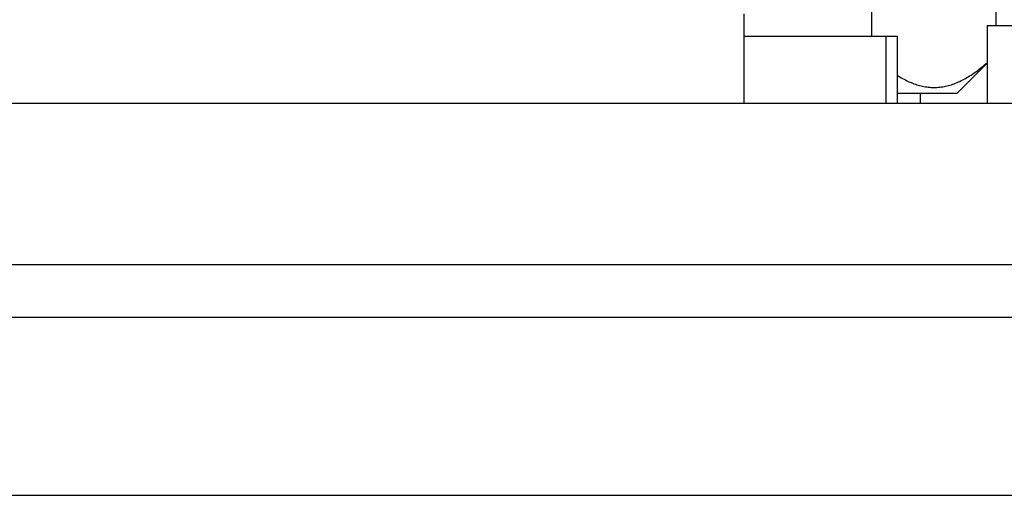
# Model space of a CAD drawing. Header units: inches. Extents: x 0 to 34, y 0 to 22.
# Tile 159 of 168: x 29.937 to 30.364, y 12.25 to 12.456. Entities that reach past the tile are written whole.
import ezdxf

# ---------------------------------------------------------------- set-up
doc = ezdxf.new("R2010")
doc.units = ezdxf.units.IN
doc.header["$LTSCALE"] = 1.87
doc.header["$MEASUREMENT"] = 0
doc.layers.get('0').update_dxf_attribs({"linetype": 'CONTINUOUS'})
doc.layers.add('02___PRT_ALL_AXES', color=7, linetype='CONTINUOUS')

msp = doc.modelspace()

# ---------------------------------------------------------------- linework, layer by layer
at = {"color": 7, "linetype": 'CONTINUOUS'}
for p, q in [((30.30672, 12.44919), (30.30671, 12.59452)), ((30.3607, 12.45379), (30.3607, 12.59452)), ((30.35673, 12.45379), (30.35673, 12.41985)), ((30.35673, 12.45379), (30.97873, 12.45379)), ((30.25126, 12.44919), (30.31773, 12.44919)), ((30.31273, 12.44919), (30.31273, 12.41985)), ((30.31773, 12.44919), (30.31773, 12.41985)), ((30.34373, 12.42439), (30.35673, 12.43739)), ((30.31773, 12.42439), (30.34373, 12.42439)), ((29.817, 12.3271), (32.66201, 12.3271)), ((29.70255, 12.24973), (32.63051, 12.24973))]:
    msp.add_line(p, q, dxfattribs=at)
msp.add_open_spline([(30.31771, 12.43222), (30.31925, 12.43122), (30.32164, 12.42986), (30.32496, 12.42847), (30.32744, 12.42769), (30.32995, 12.42715), (30.33246, 12.42688), (30.33498, 12.42688), (30.3375, 12.42716), (30.34, 12.42769), (30.34249, 12.42849), (30.34494, 12.42952), (30.34823, 12.43121), (30.3514, 12.4333), (30.35448, 12.43568), (30.356, 12.43697), (30.35676, 12.43764)], degree=3, knots=[0, 0, 0, 0, 0.128346, 0.190064, 0.250356, 0.309529, 0.367983, 0.426194, 0.484654, 0.543838, 0.604146, 0.665882, 0.729251, 0.86115, 0.929747, 1, 1, 1, 1], dxfattribs=at)
at = {"layer": '02___PRT_ALL_AXES', "color": 7, "linetype": 'CONTINUOUS'}
for p, q in [((30.25126, 12.41985), (30.25126, 12.45885)), ((30.32773, 12.42439), (30.32773, 12.41985))]:
    msp.add_line(p, q, dxfattribs=at)
at = {"layer": '02___PRT_ALL_AXES', "color": 3, "linetype": 'CONTINUOUS'}
for p, q in [((32.54327, 12.41985), (29.79657, 12.41985)), ((32.54327, 12.34985), (29.81815, 12.34985))]:
    msp.add_line(p, q, dxfattribs=at)

doc.saveas('drawing.dxf')
